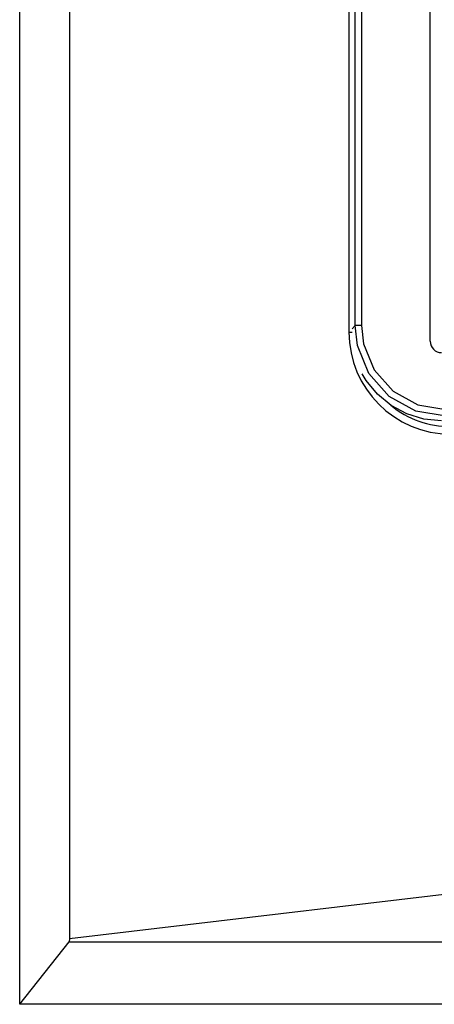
# Model space of a CAD drawing. Header units: inches. Extents: x 2934 to 6866, y 422 to 3136.
# Tile 71 of 84: x 5262 to 5280, y 2367 to 2410. Entities that reach past the tile are written whole.
import ezdxf

# ---------------------------------------------------------------- set-up
doc = ezdxf.new("R2010")
doc.units = ezdxf.units.IN
doc.header["$MEASUREMENT"] = 0
doc.layers.add('LV_PANEL MOUNT', color=7, linetype='Continuous')

# ---------------------------------------------------------------- blocks, each defined once
blk = doc.blocks.new('IHM_SSW06')
at = {"color": 7, "linetype": 'Continuous'}
for p, q in [((0, 0), (0, 13.1593)), ((0.22, 13.1532), (0.22, 0.2886)), ((1.81, 2.92), (1.81, 12.02)), ((1.4793, 2.9892), (1.4793, 7.8162)), ((1.5075, 7.8162), (1.5075, 2.9892)), ((1.4517, 7.8), (1.4517, 2.96)), ((1.4517, 2.96), (1.4651, 2.96)), ((1.465, 2.9749), (1.4793, 2.9892)), ((1.5075, 2.9892), (1.4793, 2.9892)), ((0, 0), (0.2176, 0.2746)), ((0.22, 0.2886), (0.2176, 0.2746)), ((0.2176, 0.2746), (9.2824, 0.2746)), ((9.5, 0), (0, 0))]:
    blk.add_line(p, q, dxfattribs=at)
at = {"color": 7, "linetype": 'Continuous', "flags": 128}
for points in [[(1.8797, 2.5898), (1.747, 2.6123), (1.6291, 2.6775), (1.5398, 2.7781), (1.4889, 2.9022), (1.4793, 2.9892)], [(1.5075, 2.9892), (1.5164, 2.9087), (1.5634, 2.7939), (1.6461, 2.7009), (1.7552, 2.6406), (1.8781, 2.6198)], [(1.8599, 2.57), (1.7819, 2.5777), (1.7068, 2.6004), (1.6377, 2.6374), (1.5771, 2.6871), (1.5274, 2.7477), (1.5098, 2.7767)], [(9.28, 0.2886), (7.1694, 0.5374), (5.5567, 0.6618), (3.9433, 0.6618), (2.3306, 0.5374), (0.22, 0.2886)]]:
    blk.add_lwpolyline(points, dxfattribs=at)
at = {"color": 7, "linetype": 'Continuous'}
for centre, radius, start, end in [((1.9004, 2.96), 0.4487, 179.9983, 269.9453), ((1.86, 2.92), 0.05, 180, 270), ((1.9, 2.96), 0.416, 230.618, 270)]:
    blk.add_arc(centre, radius, start, end, dxfattribs=at)

msp = doc.modelspace()

# ---------------------------------------------------------------- block references
at = {"layer": 'LV_PANEL MOUNT', "color": 7, "linetype": 'Continuous', "xscale": 9.928101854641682, "yscale": 9.928101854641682, "zscale": 9.928101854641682}
msp.add_blockref('IHM_SSW06', (5262.267, 2367.438), dxfattribs=at)

doc.saveas('drawing.dxf')
